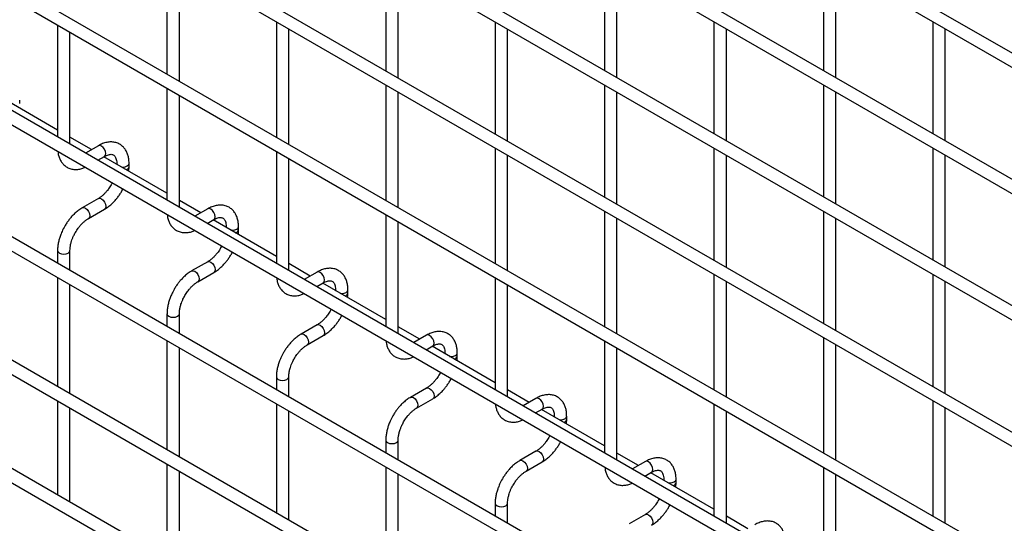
# Model space of a CAD drawing. Header units: inches. Extents: x 0.2 to 10.7, y 0.2 to 8.1.
# Tile 14 of 19: x 8.484 to 9.545, y 5.657 to 6.199. Entities that reach past the tile are written whole.
import ezdxf

# ---------------------------------------------------------------- set-up
doc = ezdxf.new("R2010")
doc.units = ezdxf.units.IN
doc.header["$MEASUREMENT"] = 0

msp = doc.modelspace()

# ---------------------------------------------------------------- linework, layer by layer
for p, q in [((10.51906, 5.60573), (7.10668, 7.57566)), ((7.10002, 7.56411), (10.5124, 5.59418)), ((10.51906, 5.46964), (7.10668, 7.43957)), ((7.10002, 7.42802), (10.5124, 5.45809)), ((10.51906, 5.33355), (7.10668, 7.30348)), ((7.10002, 7.29193), (10.5124, 5.322)), ((10.51906, 5.19746), (7.10668, 7.16739)), ((7.10002, 7.15584), (10.5124, 5.18591)), ((10.51906, 5.05797), (7.10668, 7.02789)), ((7.10002, 7.01635), (10.5124, 5.04642)), ((10.51906, 4.92188), (7.10668, 6.8918)), ((7.10002, 6.88026), (10.5124, 4.91033)), ((10.51906, 4.78579), (7.10668, 6.75571)), ((7.10002, 6.74417), (10.5124, 4.77424)), ((7.10002, 6.61148), (10.5124, 4.64155)), ((10.37519, 4.73615), (7.24207, 6.54487)), ((10.51906, 4.5364), (7.10668, 6.50633)), ((7.10002, 6.49478), (10.5124, 4.52486)), ((8.64289, 6.26516), (8.64289, 6.14106)), ((8.87859, 6.26518), (8.87859, 6.14448)), ((9.11429, 6.2652), (9.11429, 6.14451)), ((9.35, 6.26522), (9.35, 6.14453)), ((8.65622, 6.13336), (8.65622, 6.25746)), ((8.89193, 6.13679), (8.89193, 6.25748)), ((9.12763, 6.13681), (9.12763, 6.2575)), ((9.36333, 6.13683), (9.36333, 6.25753)), ((8.76074, 6.19712), (8.76074, 6.07303)), ((8.99644, 6.19714), (8.99644, 6.07645)), ((9.23215, 6.19717), (9.23215, 6.07647)), ((9.46785, 6.19719), (9.46785, 6.07649)), ((8.52504, 6.1937), (8.52504, 6.073)), ((8.53837, 6.06531), (8.53837, 6.186)), ((8.77407, 6.06533), (8.77407, 6.18943)), ((9.00978, 6.06875), (9.00978, 6.18945)), ((9.24548, 6.06877), (9.24548, 6.18947)), ((9.48118, 6.0688), (9.48118, 6.18949)), ((8.64289, 6.12566), (8.64289, 6.00497)), ((8.87859, 6.12909), (8.87859, 6.00499)), ((8.89193, 5.99729), (8.89193, 6.12139)), ((9.11429, 6.12911), (9.11429, 6.00842)), ((9.12763, 6.00072), (9.12763, 6.12141)), ((9.35, 6.12913), (9.35, 6.00844)), ((9.36333, 6.00074), (9.36333, 6.12144)), ((8.52504, 6.08042), (8.45704, 6.11968)), ((8.48422, 6.10904), (8.48422, 6.11251)), ((8.65622, 5.99727), (8.65622, 6.11797)), ((8.56156, 6.05934), (8.53837, 6.07273)), ((8.56894, 6.0636), (8.55513, 6.05563)), ((8.76074, 6.05763), (8.76074, 5.93694)), ((8.99644, 6.06105), (8.99644, 5.93696)), ((9.23215, 6.06108), (9.23215, 5.94038)), ((9.46785, 6.0611), (9.46785, 5.9404)), ((8.56847, 6.04793), (8.57561, 6.05205)), ((8.64289, 6.01239), (8.57489, 6.05164)), ((8.77407, 5.92924), (8.77407, 6.04993)), ((9.00978, 5.92926), (9.00978, 6.05336)), ((9.24548, 5.93268), (9.24548, 6.05338)), ((9.48118, 5.93271), (9.48118, 6.0534)), ((8.58874, 6.04447), (8.58874, 6.04365)), ((8.58874, 6.04446), (8.58894, 6.04353)), ((8.60207, 6.041), (8.60207, 6.04447)), ((8.58394, 6.02361), (8.58286, 6.02154)), ((8.56894, 6.00672), (8.55162, 5.99672)), ((8.67941, 5.99131), (8.65622, 6.00469)), ((8.55828, 5.98517), (8.57561, 5.99517)), ((8.68679, 5.99557), (8.67298, 5.9876)), ((9.11429, 5.99302), (9.11429, 5.86892)), ((9.35, 5.99304), (9.35, 5.87235)), ((8.68632, 5.9799), (8.69346, 5.98402)), ((8.76074, 5.94436), (8.69275, 5.98361)), ((8.87859, 5.9896), (8.87859, 5.8689)), ((9.12763, 5.86123), (9.12763, 5.98532)), ((9.36333, 5.86465), (9.36333, 5.98535)), ((8.70659, 5.97644), (8.70659, 5.97562)), ((8.70659, 5.97643), (8.70679, 5.9755)), ((8.71992, 5.97297), (8.71992, 5.97644)), ((8.89193, 5.8612), (8.89193, 5.9819)), ((8.52504, 5.95068), (8.52504, 5.93691)), ((8.53837, 5.92922), (8.53837, 5.95068)), ((8.70179, 5.95557), (8.70071, 5.95351)), ((8.68679, 5.93868), (8.66947, 5.92868)), ((8.79726, 5.92327), (8.77407, 5.93666)), ((8.52504, 5.92152), (8.52504, 5.80423)), ((8.67614, 5.91713), (8.69346, 5.92713)), ((8.80464, 5.92753), (8.79084, 5.91956)), ((8.99644, 5.92156), (8.99644, 5.80087)), ((9.23215, 5.92499), (9.23215, 5.80089)), ((9.46785, 5.92501), (9.46785, 5.80431)), ((8.53837, 5.79653), (8.53837, 5.91382)), ((8.80417, 5.91186), (8.81131, 5.91599)), ((8.87859, 5.87632), (8.8106, 5.91557)), ((8.82444, 5.9084), (8.82444, 5.90758)), ((8.82444, 5.90839), (8.82464, 5.90747)), ((8.83777, 5.90493), (8.83777, 5.9084)), ((9.00978, 5.79317), (9.00978, 5.91386)), ((9.24548, 5.79319), (9.24548, 5.91729)), ((9.48118, 5.79662), (9.48118, 5.91731)), ((8.81964, 5.88754), (8.81856, 5.88547)), ((8.64289, 5.88264), (8.64289, 5.86888)), ((8.65622, 5.86118), (8.65622, 5.88264)), ((8.80464, 5.87065), (8.78732, 5.86065)), ((8.91511, 5.85524), (8.89193, 5.86862)), ((8.79399, 5.8491), (8.81131, 5.8591)), ((8.9225, 5.8595), (8.90869, 5.85153)), ((9.35, 5.85695), (9.35, 5.73286)), ((8.64289, 5.85348), (8.64289, 5.73619)), ((8.65622, 5.72849), (8.65622, 5.84579)), ((8.92202, 5.84383), (8.92916, 5.84795)), ((8.99644, 5.80829), (8.92845, 5.84754)), ((9.11429, 5.85353), (9.11429, 5.73283)), ((9.12763, 5.72514), (9.12763, 5.84583)), ((9.36333, 5.72516), (9.36333, 5.84926)), ((8.94229, 5.84037), (8.94229, 5.83955)), ((8.94229, 5.84036), (8.94249, 5.83943)), ((8.95562, 5.8369), (8.95562, 5.84037)), ((8.76074, 5.81461), (8.76074, 5.80085)), ((8.77407, 5.79315), (8.77407, 5.81461)), ((8.93749, 5.8195), (8.93641, 5.81744)), ((8.9225, 5.80261), (8.90517, 5.79261)), ((9.03296, 5.7872), (9.00978, 5.80059)), ((9.04035, 5.79147), (9.02654, 5.78349)), ((8.52504, 5.78883), (8.52504, 5.68753)), ((8.53837, 5.68142), (8.53837, 5.78113)), ((8.76074, 5.78545), (8.76074, 5.66816)), ((8.91184, 5.78107), (8.92916, 5.79107)), ((9.23215, 5.78549), (9.23215, 5.6648)), ((9.46785, 5.78892), (9.46785, 5.66482)), ((9.48118, 5.65712), (9.48118, 5.78122)), ((8.77407, 5.66046), (8.77407, 5.77775)), ((9.03987, 5.7758), (9.04701, 5.77992)), ((9.11429, 5.74025), (9.0463, 5.77951)), ((9.06014, 5.77234), (9.06014, 5.77151)), ((9.06014, 5.77233), (9.06034, 5.7714)), ((9.07348, 5.76887), (9.07348, 5.77234)), ((9.24548, 5.6571), (9.24548, 5.7778)), ((9.05534, 5.75147), (9.05426, 5.74941)), ((8.87859, 5.74658), (8.87859, 5.73281)), ((8.89193, 5.72511), (8.89193, 5.74658)), ((9.04035, 5.73458), (9.02302, 5.72458)), ((9.15082, 5.71917), (9.12763, 5.73256)), ((8.64289, 5.7208), (8.64289, 5.61949)), ((8.87859, 5.71742), (8.87859, 5.60012)), ((9.02969, 5.71303), (9.04701, 5.72303)), ((9.1582, 5.72343), (9.14439, 5.71546)), ((9.35, 5.71746), (9.35, 5.59677)), ((8.65622, 5.61339), (8.65622, 5.7131)), ((8.89193, 5.59243), (8.89193, 5.70972)), ((9.15772, 5.70776), (9.16486, 5.71188)), ((9.23215, 5.67222), (9.16415, 5.71147)), ((9.36333, 5.58907), (9.36333, 5.70976)), ((9.17799, 5.7043), (9.17799, 5.70348)), ((9.17799, 5.70429), (9.17819, 5.70336)), ((9.19133, 5.70083), (9.19133, 5.7043)), ((8.53795, 5.68007), (8.53837, 5.68142)), ((8.99644, 5.67854), (8.99644, 5.66478)), ((9.00978, 5.65708), (9.00978, 5.67854)), ((9.17319, 5.68344), (9.17211, 5.68137)), ((9.1582, 5.66655), (9.14087, 5.65654)), ((9.26867, 5.65114), (9.24548, 5.66452))]:
    msp.add_line(p, q)
at = {"flags": 128}
for points in [[(8.57561, 6.05205), (8.57561, 6.05205), (8.57663, 6.05323), (8.57699, 6.05511), (8.57663, 6.0574), (8.57561, 6.05975), (8.57408, 6.06182), (8.57228, 6.06327), (8.57047, 6.0639), (8.56894, 6.0636)], [(8.59378, 6.04074), (8.5954, 6.04062), (8.59796, 6.04092), (8.60012, 6.04175), (8.60156, 6.043), (8.60207, 6.04445)], [(8.56896, 6.00673), (8.57047, 6.00701), (8.57228, 6.00639), (8.57408, 6.00493), (8.57561, 6.00287), (8.57663, 6.00051), (8.57699, 5.99822), (8.57663, 5.99634), (8.57564, 5.99519)], [(8.55159, 5.9967), (8.55162, 5.99671), (8.55315, 5.99701), (8.55495, 5.99638), (8.55676, 5.99493), (8.55828, 5.99287), (8.55931, 5.99051), (8.55967, 5.98822)], [(8.69346, 5.98402), (8.69346, 5.98402), (8.69448, 5.9852), (8.69484, 5.98707), (8.69448, 5.98936), (8.69346, 5.99172), (8.69193, 5.99378), (8.69013, 5.99524), (8.68832, 5.99586), (8.68679, 5.99557)], [(8.55967, 5.98822), (8.55931, 5.98634), (8.55828, 5.98517), (8.55827, 5.98516)], [(8.71163, 5.97271), (8.71326, 5.97259), (8.71581, 5.97288), (8.71797, 5.97372), (8.71941, 5.97497), (8.71992, 5.97641)], [(8.52504, 5.9507), (8.52504, 5.95068), (8.52555, 5.94921), (8.52699, 5.94796)], [(8.52699, 5.94796), (8.52915, 5.94712), (8.53171, 5.94683), (8.53426, 5.94712), (8.53642, 5.94796), (8.53786, 5.94921), (8.53837, 5.95068), (8.53837, 5.9507)], [(8.68681, 5.93869), (8.68832, 5.93898), (8.69013, 5.93835), (8.69193, 5.9369), (8.69346, 5.93483), (8.69448, 5.93248), (8.69484, 5.93019), (8.69448, 5.92831), (8.69349, 5.92715)], [(8.66944, 5.92866), (8.66947, 5.92868), (8.671, 5.92898), (8.6728, 5.92835), (8.67461, 5.9269), (8.67614, 5.92483), (8.67716, 5.92248), (8.67752, 5.92019)], [(8.67752, 5.92019), (8.67716, 5.91831), (8.67614, 5.91713), (8.67612, 5.91712)], [(8.81131, 5.91599), (8.81131, 5.91599), (8.81233, 5.91716), (8.81269, 5.91904), (8.81233, 5.92133), (8.81131, 5.92368), (8.80978, 5.92575), (8.80798, 5.9272), (8.80617, 5.92783), (8.80464, 5.92753)], [(8.82948, 5.90467), (8.83111, 5.90456), (8.83366, 5.90485), (8.83582, 5.90568), (8.83727, 5.90693), (8.83777, 5.90838)], [(8.64289, 5.88267), (8.64289, 5.88264), (8.6434, 5.88117), (8.64484, 5.87992)], [(8.64484, 5.87992), (8.64701, 5.87909), (8.64956, 5.8788), (8.65211, 5.87909), (8.65427, 5.87992), (8.65572, 5.88117), (8.65622, 5.88264), (8.65622, 5.88266)], [(8.80466, 5.87066), (8.80617, 5.87094), (8.80798, 5.87032), (8.80978, 5.86886), (8.81131, 5.8668), (8.81233, 5.86444), (8.81269, 5.86215), (8.81233, 5.86028), (8.81134, 5.85912)], [(8.78729, 5.86063), (8.78732, 5.86065), (8.78885, 5.86094), (8.79065, 5.86032), (8.79246, 5.85886), (8.79399, 5.8568), (8.79501, 5.85444), (8.79537, 5.85215)], [(8.92916, 5.84795), (8.92916, 5.84795), (8.93018, 5.84913), (8.93054, 5.851), (8.93018, 5.85329), (8.92916, 5.85565), (8.92763, 5.85771), (8.92583, 5.85917), (8.92403, 5.8598), (8.9225, 5.8595)], [(8.79537, 5.85215), (8.79501, 5.85028), (8.79399, 5.8491), (8.79397, 5.84909)], [(8.94733, 5.83664), (8.94896, 5.83652), (8.95151, 5.83681), (8.95367, 5.83765), (8.95512, 5.8389), (8.95562, 5.84035)], [(8.76074, 5.81463), (8.76074, 5.81461), (8.76125, 5.81314), (8.76269, 5.81189)], [(8.76269, 5.81189), (8.76486, 5.81105), (8.76741, 5.81076), (8.76996, 5.81105), (8.77212, 5.81189), (8.77357, 5.81314), (8.77407, 5.81461), (8.77407, 5.81463)], [(8.92251, 5.80262), (8.92403, 5.80291), (8.92583, 5.80228), (8.92763, 5.80083), (8.92916, 5.79877), (8.93018, 5.79641), (8.93054, 5.79412), (8.93018, 5.79224), (8.92919, 5.79108)], [(8.90514, 5.7926), (8.90517, 5.79261), (8.9067, 5.79291), (8.90851, 5.79228), (8.91031, 5.79083), (8.91184, 5.78876), (8.91286, 5.78641), (8.91322, 5.78412)], [(9.04701, 5.77992), (9.04701, 5.77992), (9.04804, 5.78109), (9.04839, 5.78297), (9.04804, 5.78526), (9.04701, 5.78762), (9.04548, 5.78968), (9.04368, 5.79114), (9.04188, 5.79176), (9.04035, 5.79147)], [(8.91322, 5.78412), (8.91286, 5.78224), (8.91184, 5.78107), (8.91182, 5.78106)], [(9.06519, 5.7686), (9.06681, 5.76849), (9.06936, 5.76878), (9.07152, 5.76961), (9.07297, 5.77086), (9.07348, 5.77231)], [(8.87859, 5.7466), (8.87859, 5.74658), (8.8791, 5.7451), (8.88054, 5.74385)], [(8.88054, 5.74385), (8.88271, 5.74302), (8.88526, 5.74273), (8.88781, 5.74302), (8.88997, 5.74385), (8.89142, 5.7451), (8.89193, 5.74658), (8.89193, 5.74659)], [(9.04036, 5.73459), (9.04188, 5.73488), (9.04368, 5.73425), (9.04548, 5.73279), (9.04701, 5.73073), (9.04804, 5.72838), (9.04839, 5.72608), (9.04804, 5.72421), (9.04704, 5.72305)], [(9.02299, 5.72456), (9.02302, 5.72458), (9.02455, 5.72488), (9.02636, 5.72425), (9.02816, 5.72279), (9.02969, 5.72073), (9.03071, 5.71837), (9.03107, 5.71608)], [(9.16486, 5.71188), (9.16486, 5.71188), (9.16589, 5.71306), (9.16625, 5.71494), (9.16589, 5.71723), (9.16486, 5.71958), (9.16334, 5.72165), (9.16153, 5.7231), (9.15973, 5.72373), (9.1582, 5.72343)], [(9.03107, 5.71608), (9.03071, 5.71421), (9.02969, 5.71303), (9.02967, 5.71302)], [(9.18304, 5.70057), (9.18466, 5.70045), (9.18721, 5.70075), (9.18937, 5.70158), (9.19082, 5.70283), (9.19133, 5.70428)], [(8.99644, 5.67857), (8.99644, 5.67854), (8.99695, 5.67707), (8.9984, 5.67582)], [(8.9984, 5.67582), (9.00056, 5.67499), (9.00311, 5.67469), (9.00566, 5.67499), (9.00782, 5.67582), (9.00927, 5.67707), (9.00978, 5.67854), (9.00978, 5.67856)], [(9.15822, 5.66656), (9.15973, 5.66684), (9.16153, 5.66622), (9.16334, 5.66476), (9.16486, 5.6627), (9.16589, 5.66034), (9.16625, 5.65805), (9.16589, 5.65617), (9.16489, 5.65502)]]:
    msp.add_lwpolyline(points, dxfattribs=at)
for centre in [(8.59798, 6.0418), (8.71583, 5.97377), (8.83368, 5.90573), (8.95153, 5.8377), (9.06938, 5.76967), (9.18724, 5.70163)]:
    msp.add_arc(centre, 0.00417, 283.62805, 348.60971)
for points, knots in [([(8.60202, 6.04445), (8.60202, 6.04544), (8.60201, 6.0479), (8.60141, 6.0516), (8.60023, 6.05553), (8.59841, 6.05913), (8.59595, 6.06229), (8.5928, 6.0649), (8.58893, 6.0668), (8.58463, 6.06771), (8.58015, 6.06765), (8.57573, 6.0667), (8.57196, 6.0653), (8.56974, 6.06399), (8.56895, 6.06352)], [0, 0, 0, 0, 0.0558652, 0.1388427, 0.2228035, 0.3073778, 0.3926591, 0.4797579, 0.5710855, 0.6701907, 0.761466, 0.8548472, 0.948408, 1, 1, 1, 1]), ([(8.52529, 6.05746), (8.52542, 6.05637), (8.52573, 6.05385), (8.52688, 6.05022), (8.52866, 6.04661), (8.53112, 6.04343), (8.53426, 6.0408), (8.53812, 6.03888), (8.54241, 6.03793), (8.54689, 6.03799), (8.55104, 6.03877), (8.55369, 6.03989), (8.55488, 6.04038)], [0, 0, 0, 0, 0.0756474, 0.1737577, 0.2725892, 0.3722349, 0.4739583, 0.5805322, 0.696076, 0.802651, 0.911721, 1, 1, 1, 1]), ([(8.5756, 6.05203), (8.57631, 6.05242), (8.57785, 6.05326), (8.57998, 6.05399), (8.58196, 6.05435), (8.58361, 6.0543), (8.58499, 6.05391), (8.58607, 6.05321), (8.58712, 6.05192), (8.58799, 6.0501), (8.58854, 6.04764), (8.5888, 6.04569), (8.58873, 6.04452), (8.58873, 6.04447)], [0, 0, 0, 0, 0.076773, 0.1651146, 0.255001, 0.3490539, 0.4542972, 0.5908284, 0.6966777, 0.7976489, 0.8969593, 0.9953053, 1, 1, 1, 1]), ([(8.60174, 6.03615), (8.60189, 6.03732), (8.60209, 6.03897), (8.60203, 6.04053), (8.60202, 6.04098)], [0, 0, 0, 0, 0.7138408, 1, 1, 1, 1]), ([(8.58286, 6.02154), (8.58194, 6.02005), (8.58064, 6.01794), (8.57847, 6.01512), (8.57655, 6.01289), (8.5742, 6.01055), (8.57174, 6.00853), (8.56994, 6.00725), (8.56905, 6.00679), (8.56895, 6.00674)], [0, 0, 0, 0, 0.2338919, 0.3290165, 0.4847743, 0.6432275, 0.8094194, 0.9784571, 1, 1, 1, 1]), ([(8.5756, 5.99525), (8.57622, 5.99559), (8.57819, 5.99666), (8.5813, 5.99906), (8.58479, 6.00219), (8.58766, 6.00531), (8.59018, 6.00841), (8.59236, 6.01152), (8.59421, 6.01441), (8.59512, 6.01625), (8.59547, 6.01695)], [0, 0, 0, 0, 0.0787835, 0.2517455, 0.4123689, 0.5587486, 0.6723167, 0.8021279, 0.9253191, 1, 1, 1, 1]), ([(8.55163, 5.99663), (8.55106, 5.99633), (8.54913, 5.99529), (8.54604, 5.99293), (8.54252, 5.98978), (8.53961, 5.98665), (8.5371, 5.98355), (8.53484, 5.98041), (8.53344, 5.97809), (8.53274, 5.97692)], [0, 0, 0, 0, 0.0778684, 0.2648274, 0.4390165, 0.5990017, 0.7209993, 0.8593087, 1, 1, 1, 1]), ([(8.71987, 5.97642), (8.71987, 5.97741), (8.71986, 5.97987), (8.71926, 5.98357), (8.71808, 5.9875), (8.71626, 5.99109), (8.7138, 5.99426), (8.71065, 5.99687), (8.70678, 5.99877), (8.70248, 5.99968), (8.698, 5.99962), (8.69358, 5.99866), (8.68982, 5.99727), (8.68759, 5.99595), (8.6868, 5.99548)], [0, 0, 0, 0, 0.0558652, 0.1388427, 0.2228035, 0.3073778, 0.3926591, 0.4797579, 0.5710855, 0.6701907, 0.761466, 0.8548472, 0.948408, 1, 1, 1, 1]), ([(8.54429, 5.97025), (8.54521, 5.97175), (8.54651, 5.97386), (8.54869, 5.9767), (8.55061, 5.97894), (8.55297, 5.98129), (8.55544, 5.98332), (8.55725, 5.98462), (8.55817, 5.98508), (8.55828, 5.98514)], [0, 0, 0, 0, 0.2332801, 0.3281568, 0.4835223, 0.6415972, 0.8074158, 0.9760985, 1, 1, 1, 1]), ([(8.64314, 5.98943), (8.64327, 5.98833), (8.64358, 5.98582), (8.64473, 5.98219), (8.64652, 5.97857), (8.64898, 5.97539), (8.65212, 5.97277), (8.65597, 5.97085), (8.66026, 5.9699), (8.66474, 5.96996), (8.66889, 5.97074), (8.67154, 5.97185), (8.67273, 5.97235)], [0, 0, 0, 0, 0.0756474, 0.1737577, 0.2725892, 0.3722349, 0.4739583, 0.5805322, 0.696076, 0.802651, 0.911721, 1, 1, 1, 1]), ([(8.69345, 5.984), (8.69416, 5.98439), (8.6957, 5.98523), (8.69784, 5.98595), (8.69981, 5.98631), (8.70146, 5.98627), (8.70284, 5.98588), (8.70392, 5.98518), (8.70497, 5.98389), (8.70584, 5.98207), (8.7064, 5.9796), (8.70665, 5.97766), (8.70658, 5.97649), (8.70658, 5.97643)], [0, 0, 0, 0, 0.076773, 0.1651146, 0.255001, 0.3490539, 0.4542972, 0.5908284, 0.6966777, 0.7976489, 0.8969593, 0.9953053, 1, 1, 1, 1]), ([(8.53274, 5.97692), (8.53172, 5.97503), (8.53028, 5.97237), (8.52857, 5.96831), (8.52732, 5.96481), (8.52617, 5.96067), (8.5254, 5.9564), (8.52502, 5.95303), (8.52508, 5.95117), (8.52509, 5.9507)], [0, 0, 0, 0, 0.221259, 0.3114707, 0.4601461, 0.6129214, 0.7754143, 0.9435478, 1, 1, 1, 1]), ([(8.71959, 5.96811), (8.71974, 5.96929), (8.71994, 5.97094), (8.71988, 5.9725), (8.71987, 5.97295)], [0, 0, 0, 0, 0.7138408, 1, 1, 1, 1]), ([(8.53839, 5.95069), (8.53842, 5.95168), (8.53847, 5.95372), (8.53906, 5.95718), (8.53995, 5.96052), (8.54105, 5.96361), (8.54239, 5.96678), (8.54359, 5.96898), (8.54429, 5.97025)], [0, 0, 0, 0, 0.1714581, 0.354441, 0.5355878, 0.6686902, 0.8070367, 1, 1, 1, 1]), ([(8.70071, 5.95351), (8.69979, 5.95201), (8.69849, 5.94991), (8.69632, 5.94708), (8.6944, 5.94485), (8.69205, 5.94251), (8.68959, 5.9405), (8.6878, 5.93922), (8.6869, 5.93876), (8.6868, 5.93871)], [0, 0, 0, 0, 0.2338919, 0.3290165, 0.4847743, 0.6432275, 0.8094194, 0.9784571, 1, 1, 1, 1]), ([(8.69345, 5.92722), (8.69407, 5.92755), (8.69604, 5.92863), (8.69916, 5.93103), (8.70264, 5.93416), (8.70551, 5.93727), (8.70803, 5.94038), (8.71021, 5.94349), (8.71206, 5.94637), (8.71297, 5.94822), (8.71332, 5.94892)], [0, 0, 0, 0, 0.0787835, 0.2517455, 0.4123689, 0.5587486, 0.6723167, 0.8021279, 0.9253191, 1, 1, 1, 1]), ([(8.83772, 5.90838), (8.83772, 5.90937), (8.83771, 5.91183), (8.83711, 5.91554), (8.83593, 5.91946), (8.83411, 5.92306), (8.83165, 5.92622), (8.8285, 5.92883), (8.82463, 5.93073), (8.82033, 5.93165), (8.81585, 5.93158), (8.81143, 5.93063), (8.80767, 5.92924), (8.80545, 5.92792), (8.80466, 5.92745)], [0, 0, 0, 0, 0.0558652, 0.1388427, 0.2228035, 0.3073778, 0.3926591, 0.4797579, 0.5710855, 0.6701907, 0.761466, 0.8548472, 0.948408, 1, 1, 1, 1]), ([(8.66948, 5.9286), (8.66891, 5.92829), (8.66698, 5.92725), (8.6639, 5.92489), (8.66038, 5.92175), (8.65747, 5.91862), (8.65495, 5.91551), (8.65269, 5.91237), (8.65129, 5.91006), (8.65059, 5.90889)], [0, 0, 0, 0, 0.0778684, 0.2648274, 0.4390165, 0.5990017, 0.7209993, 0.8593087, 1, 1, 1, 1]), ([(8.76099, 5.9214), (8.76112, 5.9203), (8.76143, 5.91778), (8.76258, 5.91416), (8.76437, 5.91054), (8.76683, 5.90736), (8.76997, 5.90473), (8.77382, 5.90281), (8.77811, 5.90186), (8.78259, 5.90192), (8.78674, 5.90271), (8.78939, 5.90382), (8.79058, 5.90431)], [0, 0, 0, 0, 0.0756474, 0.1737577, 0.2725892, 0.3722349, 0.4739583, 0.5805322, 0.696076, 0.802651, 0.911721, 1, 1, 1, 1]), ([(8.65059, 5.90889), (8.64957, 5.907), (8.64813, 5.90434), (8.64642, 5.90027), (8.64517, 5.89678), (8.64402, 5.89263), (8.64325, 5.88837), (8.64287, 5.88499), (8.64293, 5.88313), (8.64295, 5.88267)], [0, 0, 0, 0, 0.221259, 0.3114707, 0.4601461, 0.6129214, 0.7754143, 0.9435478, 1, 1, 1, 1]), ([(8.66214, 5.90222), (8.66306, 5.90372), (8.66436, 5.90583), (8.66654, 5.90867), (8.66846, 5.9109), (8.67083, 5.91326), (8.67329, 5.91528), (8.67511, 5.91658), (8.67602, 5.91705), (8.67613, 5.91711)], [0, 0, 0, 0, 0.23328007, 0.32815681, 0.48352234, 0.64159718, 0.80741581, 0.97609845, 1, 1, 1, 1]), ([(8.8113, 5.91596), (8.81202, 5.91635), (8.81355, 5.91719), (8.81569, 5.91792), (8.81766, 5.91828), (8.81931, 5.91824), (8.8207, 5.91785), (8.82177, 5.91715), (8.82282, 5.91585), (8.82369, 5.91404), (8.82425, 5.91157), (8.8245, 5.90963), (8.82443, 5.90845), (8.82443, 5.9084)], [0, 0, 0, 0, 0.076773, 0.1651146, 0.255001, 0.3490539, 0.4542972, 0.5908284, 0.6966777, 0.7976489, 0.8969593, 0.9953053, 1, 1, 1, 1]), ([(8.65624, 5.88266), (8.65627, 5.88364), (8.65632, 5.88568), (8.65692, 5.88915), (8.6578, 5.89249), (8.6589, 5.89557), (8.66024, 5.89875), (8.66144, 5.90094), (8.66214, 5.90222)], [0, 0, 0, 0, 0.1714581, 0.354441, 0.5355878, 0.6686902, 0.8070367, 1, 1, 1, 1]), ([(8.83744, 5.90008), (8.83759, 5.90126), (8.8378, 5.9029), (8.83774, 5.90447), (8.83772, 5.90491)], [0, 0, 0, 0, 0.71384078, 1, 1, 1, 1]), ([(8.81856, 5.88547), (8.81764, 5.88398), (8.81634, 5.88187), (8.81417, 5.87905), (8.81225, 5.87682), (8.8099, 5.87448), (8.80744, 5.87247), (8.80565, 5.87118), (8.80475, 5.87072), (8.80465, 5.87067)], [0, 0, 0, 0, 0.2338919, 0.3290165, 0.4847743, 0.6432275, 0.8094194, 0.9784571, 1, 1, 1, 1]), ([(8.8113, 5.85918), (8.81192, 5.85952), (8.8139, 5.8606), (8.81701, 5.86299), (8.82049, 5.86613), (8.82337, 5.86924), (8.82588, 5.87235), (8.82806, 5.87545), (8.82991, 5.87834), (8.83082, 5.88019), (8.83117, 5.88088)], [0, 0, 0, 0, 0.0787835, 0.2517455, 0.4123689, 0.5587486, 0.6723167, 0.8021279, 0.9253191, 1, 1, 1, 1]), ([(8.78733, 5.86057), (8.78676, 5.86026), (8.78483, 5.85922), (8.78175, 5.85686), (8.77823, 5.85371), (8.77532, 5.85059), (8.7728, 5.84748), (8.77054, 5.84434), (8.76915, 5.84202), (8.76844, 5.84085)], [0, 0, 0, 0, 0.0778684, 0.2648274, 0.4390165, 0.5990017, 0.7209993, 0.8593087, 1, 1, 1, 1]), ([(8.95557, 5.84035), (8.95557, 5.84134), (8.95557, 5.8438), (8.95496, 5.8475), (8.95378, 5.85143), (8.95197, 5.85502), (8.9495, 5.85819), (8.94635, 5.8608), (8.94248, 5.8627), (8.93819, 5.86361), (8.9337, 5.86355), (8.92928, 5.8626), (8.92552, 5.8612), (8.9233, 5.85988), (8.92251, 5.85942)], [0, 0, 0, 0, 0.0558652, 0.1388427, 0.2228035, 0.3073778, 0.3926591, 0.4797579, 0.5710855, 0.6701907, 0.761466, 0.8548472, 0.948408, 1, 1, 1, 1]), ([(8.77999, 5.83419), (8.78091, 5.83569), (8.78221, 5.8378), (8.78439, 5.84063), (8.78631, 5.84287), (8.78868, 5.84522), (8.79114, 5.84725), (8.79296, 5.84855), (8.79387, 5.84902), (8.79398, 5.84907)], [0, 0, 0, 0, 0.2332801, 0.3281568, 0.4835223, 0.6415972, 0.8074158, 0.9760985, 1, 1, 1, 1]), ([(8.87884, 5.85336), (8.87898, 5.85227), (8.87928, 5.84975), (8.88043, 5.84612), (8.88222, 5.84251), (8.88468, 5.83933), (8.88782, 5.8367), (8.89167, 5.83478), (8.89596, 5.83383), (8.90044, 5.83389), (8.90459, 5.83467), (8.90724, 5.83578), (8.90843, 5.83628)], [0, 0, 0, 0, 0.0756474, 0.1737577, 0.2725892, 0.3722349, 0.4739583, 0.5805322, 0.696076, 0.802651, 0.911721, 1, 1, 1, 1]), ([(8.92915, 5.84793), (8.92987, 5.84832), (8.9314, 5.84916), (8.93354, 5.84989), (8.93551, 5.85025), (8.93716, 5.8502), (8.93855, 5.84981), (8.93962, 5.84911), (8.94067, 5.84782), (8.94154, 5.846), (8.9421, 5.84353), (8.94235, 5.84159), (8.94228, 5.84042), (8.94228, 5.84036)], [0, 0, 0, 0, 0.076773, 0.1651146, 0.255001, 0.3490539, 0.4542972, 0.5908284, 0.6966777, 0.7976489, 0.8969593, 0.9953053, 1, 1, 1, 1]), ([(8.76844, 5.84085), (8.76742, 5.83896), (8.76598, 5.8363), (8.76427, 5.83224), (8.76302, 5.82875), (8.76187, 5.8246), (8.7611, 5.82033), (8.76072, 5.81696), (8.76078, 5.8151), (8.7608, 5.81463)], [0, 0, 0, 0, 0.221259, 0.3114707, 0.4601461, 0.6129214, 0.7754143, 0.9435478, 1, 1, 1, 1]), ([(8.77409, 5.81462), (8.77412, 5.81561), (8.77417, 5.81765), (8.77477, 5.82111), (8.77566, 5.82445), (8.77675, 5.82754), (8.7781, 5.83071), (8.77929, 5.83291), (8.77999, 5.83419)], [0, 0, 0, 0, 0.1714581, 0.354441, 0.5355878, 0.6686902, 0.8070367, 1, 1, 1, 1]), ([(8.95529, 5.83204), (8.95544, 5.83322), (8.95565, 5.83487), (8.95559, 5.83643), (8.95557, 5.83688)], [0, 0, 0, 0, 0.7138408, 1, 1, 1, 1]), ([(8.93641, 5.81744), (8.93549, 5.81594), (8.93419, 5.81384), (8.93202, 5.81102), (8.93011, 5.80879), (8.92775, 5.80645), (8.92529, 5.80443), (8.9235, 5.80315), (8.9226, 5.80269), (8.9225, 5.80264)], [0, 0, 0, 0, 0.2338919, 0.3290165, 0.4847743, 0.6432275, 0.8094194, 0.9784571, 1, 1, 1, 1]), ([(8.92915, 5.79115), (8.92977, 5.79149), (8.93175, 5.79256), (8.93486, 5.79496), (8.93834, 5.79809), (8.94122, 5.80121), (8.94373, 5.80431), (8.94591, 5.80742), (8.94776, 5.81031), (8.94868, 5.81215), (8.94902, 5.81285)], [0, 0, 0, 0, 0.0787835, 0.2517455, 0.4123689, 0.5587486, 0.6723167, 0.8021279, 0.9253191, 1, 1, 1, 1]), ([(8.90518, 5.79253), (8.90461, 5.79222), (8.90268, 5.79118), (8.8996, 5.78882), (8.89608, 5.78568), (8.89317, 5.78255), (8.89065, 5.77944), (8.88839, 5.77631), (8.887, 5.77399), (8.88629, 5.77282)], [0, 0, 0, 0, 0.0778684, 0.2648274, 0.4390165, 0.5990017, 0.7209993, 0.8593087, 1, 1, 1, 1]), ([(9.07342, 5.77232), (9.07342, 5.7733), (9.07342, 5.77576), (9.07281, 5.77947), (9.07163, 5.78339), (9.06982, 5.78699), (9.06735, 5.79016), (9.0642, 5.79277), (9.06033, 5.79466), (9.05604, 5.79558), (9.05155, 5.79552), (9.04714, 5.79456), (9.04337, 5.79317), (9.04115, 5.79185), (9.04036, 5.79138)], [0, 0, 0, 0, 0.0558652, 0.1388427, 0.2228035, 0.3073778, 0.3926591, 0.4797579, 0.5710855, 0.6701907, 0.761466, 0.8548472, 0.948408, 1, 1, 1, 1]), ([(8.89784, 5.76615), (8.89876, 5.76765), (8.90007, 5.76976), (8.90224, 5.7726), (8.90416, 5.77484), (8.90653, 5.77719), (8.90899, 5.77921), (8.91081, 5.78051), (8.91172, 5.78098), (8.91183, 5.78104)], [0, 0, 0, 0, 0.23328007, 0.32815681, 0.48352234, 0.64159718, 0.80741581, 0.97609845, 1, 1, 1, 1]), ([(8.99669, 5.78533), (8.99683, 5.78423), (8.99713, 5.78172), (8.99828, 5.77809), (9.00007, 5.77447), (9.00253, 5.77129), (9.00567, 5.76866), (9.00952, 5.76674), (9.01381, 5.7658), (9.0183, 5.76585), (9.02244, 5.76664), (9.02509, 5.76775), (9.02628, 5.76825)], [0, 0, 0, 0, 0.0756474, 0.1737577, 0.2725892, 0.3722349, 0.4739583, 0.5805322, 0.696076, 0.802651, 0.911721, 1, 1, 1, 1]), ([(9.04701, 5.77989), (9.04772, 5.78028), (9.04925, 5.78113), (9.05139, 5.78185), (9.05336, 5.78221), (9.05501, 5.78217), (9.0564, 5.78178), (9.05747, 5.78108), (9.05853, 5.77978), (9.05939, 5.77797), (9.05995, 5.7755), (9.06021, 5.77356), (9.06014, 5.77238), (9.06013, 5.77233)], [0, 0, 0, 0, 0.076773, 0.1651146, 0.255001, 0.3490539, 0.4542972, 0.5908284, 0.6966777, 0.7976489, 0.8969593, 0.9953053, 1, 1, 1, 1]), ([(8.88629, 5.77282), (8.88527, 5.77093), (8.88383, 5.76827), (8.88212, 5.7642), (8.88087, 5.76071), (8.87973, 5.75656), (8.87895, 5.7523), (8.87857, 5.74892), (8.87863, 5.74706), (8.87865, 5.7466)], [0, 0, 0, 0, 0.221259, 0.3114707, 0.4601461, 0.6129214, 0.7754143, 0.9435478, 1, 1, 1, 1]), ([(8.89194, 5.74659), (8.89197, 5.74757), (8.89202, 5.74961), (8.89262, 5.75308), (8.89351, 5.75642), (8.8946, 5.75951), (8.89595, 5.76268), (8.89714, 5.76487), (8.89784, 5.76615)], [0, 0, 0, 0, 0.1714581, 0.354441, 0.5355878, 0.6686902, 0.8070367, 1, 1, 1, 1]), ([(9.07314, 5.76401), (9.07329, 5.76519), (9.0735, 5.76684), (9.07344, 5.7684), (9.07342, 5.76884)], [0, 0, 0, 0, 0.7138408, 1, 1, 1, 1]), ([(9.05426, 5.74941), (9.05334, 5.74791), (9.05204, 5.74581), (9.04987, 5.74298), (9.04796, 5.74075), (9.0456, 5.73841), (9.04315, 5.7364), (9.04135, 5.73511), (9.04045, 5.73466), (9.04035, 5.7346)], [0, 0, 0, 0, 0.2338919, 0.3290165, 0.4847743, 0.6432275, 0.8094194, 0.9784571, 1, 1, 1, 1]), ([(9.047, 5.72312), (9.04762, 5.72345), (9.0496, 5.72453), (9.05271, 5.72692), (9.05619, 5.73006), (9.05907, 5.73317), (9.06158, 5.73628), (9.06376, 5.73939), (9.06562, 5.74227), (9.06653, 5.74412), (9.06687, 5.74481)], [0, 0, 0, 0, 0.0787835, 0.2517455, 0.4123689, 0.5587486, 0.6723167, 0.8021279, 0.9253191, 1, 1, 1, 1]), ([(9.02303, 5.7245), (9.02247, 5.72419), (9.02053, 5.72315), (9.01745, 5.72079), (9.01393, 5.71765), (9.01102, 5.71452), (9.0085, 5.71141), (9.00624, 5.70827), (9.00485, 5.70595), (9.00414, 5.70478)], [0, 0, 0, 0, 0.0778684, 0.2648274, 0.4390165, 0.5990017, 0.7209993, 0.8593087, 1, 1, 1, 1]), ([(9.11454, 5.71729), (9.11468, 5.7162), (9.11498, 5.71368), (9.11613, 5.71005), (9.11792, 5.70644), (9.12038, 5.70326), (9.12352, 5.70063), (9.12737, 5.69871), (9.13167, 5.69776), (9.13615, 5.69782), (9.14029, 5.6986), (9.14295, 5.69972), (9.14413, 5.70021)], [0, 0, 0, 0, 0.0756474, 0.1737577, 0.2725892, 0.3722349, 0.4739583, 0.5805322, 0.696076, 0.802651, 0.911721, 1, 1, 1, 1]), ([(9.19127, 5.70428), (9.19127, 5.70527), (9.19127, 5.70773), (9.19066, 5.71143), (9.18948, 5.71536), (9.18767, 5.71896), (9.1852, 5.72212), (9.18205, 5.72473), (9.17819, 5.72663), (9.17389, 5.72754), (9.1694, 5.72748), (9.16499, 5.72653), (9.16122, 5.72513), (9.159, 5.72382), (9.15821, 5.72335)], [0, 0, 0, 0, 0.0558652, 0.1388427, 0.2228035, 0.3073778, 0.3926591, 0.4797579, 0.5710855, 0.6701907, 0.761466, 0.8548472, 0.948408, 1, 1, 1, 1]), ([(9.01569, 5.69812), (9.01662, 5.69962), (9.01792, 5.70173), (9.02009, 5.70456), (9.02202, 5.7068), (9.02438, 5.70915), (9.02684, 5.71118), (9.02866, 5.71248), (9.02957, 5.71295), (9.02968, 5.71301)], [0, 0, 0, 0, 0.2332801, 0.3281568, 0.4835223, 0.6415972, 0.8074158, 0.9760985, 1, 1, 1, 1]), ([(9.16486, 5.71186), (9.16557, 5.71225), (9.1671, 5.71309), (9.16924, 5.71382), (9.17121, 5.71418), (9.17287, 5.71413), (9.17425, 5.71374), (9.17532, 5.71304), (9.17638, 5.71175), (9.17724, 5.70993), (9.1778, 5.70747), (9.17806, 5.70552), (9.17799, 5.70435), (9.17798, 5.7043)], [0, 0, 0, 0, 0.076773, 0.1651146, 0.255001, 0.3490539, 0.4542972, 0.5908284, 0.6966777, 0.7976489, 0.8969593, 0.9953053, 1, 1, 1, 1]), ([(9.00414, 5.70478), (9.00312, 5.7029), (9.00168, 5.70024), (8.99998, 5.69617), (8.99872, 5.69268), (8.99758, 5.68853), (8.9968, 5.68426), (8.99642, 5.68089), (8.99648, 5.67903), (8.9965, 5.67856)], [0, 0, 0, 0, 0.221259, 0.3114707, 0.4601461, 0.6129214, 0.7754143, 0.9435478, 1, 1, 1, 1]), ([(9.00979, 5.67855), (9.00982, 5.67954), (9.00987, 5.68158), (9.01047, 5.68505), (9.01136, 5.68838), (9.01246, 5.69147), (9.0138, 5.69465), (9.01499, 5.69684), (9.01569, 5.69812)], [0, 0, 0, 0, 0.1714581, 0.35444096, 0.53558783, 0.66869022, 0.80703671, 1, 1, 1, 1]), ([(9.19099, 5.69598), (9.19114, 5.69715), (9.19135, 5.6988), (9.19129, 5.70036), (9.19127, 5.70081)], [0, 0, 0, 0, 0.7138408, 1, 1, 1, 1]), ([(9.17211, 5.68137), (9.17119, 5.67988), (9.16989, 5.67777), (9.16773, 5.67495), (9.16581, 5.67272), (9.16345, 5.67038), (9.161, 5.66836), (9.1592, 5.66708), (9.1583, 5.66662), (9.1582, 5.66657)], [0, 0, 0, 0, 0.23389186, 0.32901646, 0.48477432, 0.64322754, 0.80941939, 0.97845713, 1, 1, 1, 1]), ([(9.16485, 5.65508), (9.16547, 5.65542), (9.16745, 5.65649), (9.17056, 5.65889), (9.17404, 5.66202), (9.17692, 5.66514), (9.17943, 5.66824), (9.18162, 5.67135), (9.18347, 5.67424), (9.18438, 5.67608), (9.18472, 5.67678)], [0, 0, 0, 0, 0.0787835, 0.2517455, 0.4123689, 0.5587486, 0.6723167, 0.8021279, 0.9253191, 1, 1, 1, 1]), ([(9.30912, 5.63625), (9.30912, 5.63724), (9.30912, 5.6397), (9.30851, 5.6434), (9.30733, 5.64733), (9.30552, 5.65092), (9.30305, 5.65409), (9.2999, 5.6567), (9.29604, 5.6586), (9.29174, 5.65951), (9.28725, 5.65945), (9.28284, 5.65849), (9.27907, 5.6571), (9.27685, 5.65578), (9.27606, 5.65531)], [0, 0, 0, 0, 0.0558652, 0.1388427, 0.2228035, 0.3073778, 0.3926591, 0.4797579, 0.5710855, 0.6701907, 0.761466, 0.8548472, 0.948408, 1, 1, 1, 1])]:
    msp.add_open_spline(points, degree=3, knots=knots)

doc.saveas('drawing.dxf')
